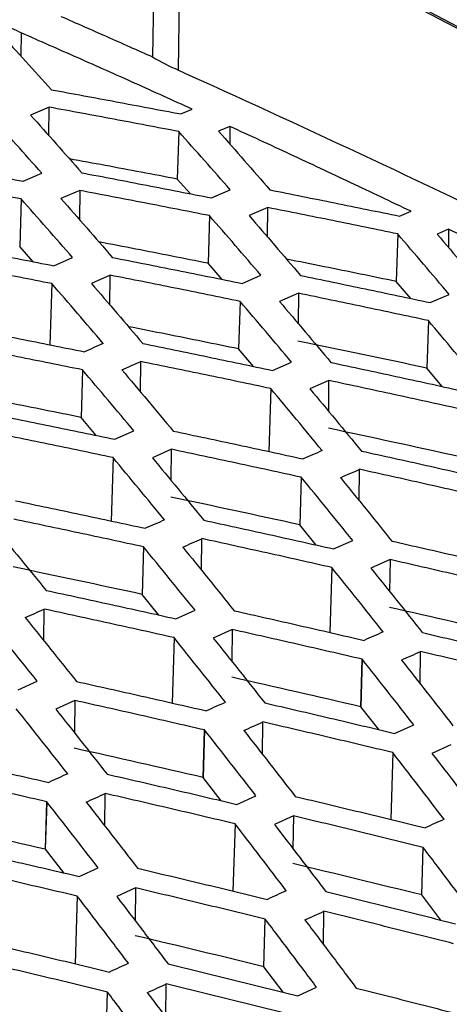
# Model space of a CAD drawing. Header units: millimetres. Extents: x -945 to 1227, y -951 to 1232.
# Tile 49 of 171: x 981 to 989, y -547 to -529. Entities that reach past the tile are written whole.
import ezdxf

# ---------------------------------------------------------------- set-up
doc = ezdxf.new("R2010")
doc.units = ezdxf.units.MM

msp = doc.modelspace()

# ---------------------------------------------------------------- linework, layer by layer
at = {"color": 7, "linetype": 'Continuous', "lineweight": 25}
for p, q in [((983.624, -525.744), (983.575, -529.268)), ((1011.707, -540.503), (983.624, -525.744)), ((984.057, -529.516), (984.106, -526.032)), ((984.106, -526.032), (1011.144, -540.242)), ((981.125, -528.819), (981.119, -529.251)), ((981.648, -530.205), (981.302, -530.352)), ((981.642, -530.735), (981.648, -530.205)), ((984.1, -530.33), (984.311, -530.241)), ((985.016, -530.563), (984.805, -530.652)), ((985.016, -530.563), (985.016, -530.893)), ((984.062, -530.657), (984.035, -531.543)), ((981.164, -531.583), (981.511, -531.433)), ((984.278, -531.818), (984.035, -531.543)), ((982.217, -531.755), (981.868, -531.905)), ((982.217, -531.755), (982.212, -532.299)), ((984.671, -531.894), (985.021, -531.745)), ((981.125, -531.912), (981.099, -532.799)), ((985.723, -532.074), (985.372, -532.223)), ((985.718, -532.626), (985.723, -532.074)), ((984.633, -532.224), (984.607, -533.111)), ((988.177, -532.234), (988.39, -532.144)), ((988.141, -532.565), (988.115, -533.451)), ((989.089, -532.479), (988.876, -532.57)), ((989.089, -532.479), (989.089, -532.821)), ((981.348, -533.083), (981.099, -532.799)), ((981.734, -533.157), (982.084, -533.006)), ((984.868, -533.412), (984.607, -533.111)), ((982.786, -533.334), (982.435, -533.486)), ((982.781, -533.89), (982.786, -533.334)), ((985.241, -533.487), (985.593, -533.335)), ((981.696, -533.49), (981.663, -534.633)), ((988.385, -533.769), (988.115, -533.451)), ((986.292, -533.671), (985.939, -533.822)), ((986.292, -533.671), (986.286, -534.235)), ((988.747, -533.844), (989.101, -533.694)), ((985.204, -533.821), (985.178, -534.706)), ((988.712, -534.179), (988.686, -535.065)), ((985.456, -535.034), (985.178, -534.706)), ((983.349, -535.509), (983.355, -534.942)), ((985.81, -535.107), (986.164, -534.954)), ((982.267, -535.096), (982.241, -535.982)), ((988.972, -535.408), (988.686, -535.065)), ((986.861, -535.296), (986.506, -535.45)), ((986.855, -535.872), (986.861, -535.296)), ((985.775, -535.445), (985.74, -536.619)), ((982.525, -536.319), (982.241, -535.982)), ((982.873, -536.39), (983.226, -536.235)), ((983.924, -536.577), (983.57, -536.733)), ((983.918, -537.156), (983.924, -536.577)), ((982.837, -536.731), (982.802, -537.913)), ((987.423, -537.536), (987.429, -536.95)), ((986.344, -537.098), (986.318, -537.983)), ((986.625, -538.361), (986.318, -537.983)), ((984.486, -538.83), (984.492, -538.241)), ((986.947, -538.432), (987.303, -538.275)), ((983.406, -538.394), (983.38, -539.279)), ((987.998, -538.632), (987.642, -538.789)), ((987.998, -538.632), (987.991, -539.228)), ((986.913, -538.779), (986.877, -539.99)), ((983.693, -539.666), (983.38, -539.279)), ((981.549, -540.145), (981.555, -539.553)), ((984.01, -539.735), (984.365, -539.576)), ((985.06, -539.934), (984.705, -540.093)), ((985.06, -539.934), (985.054, -540.532)), ((983.974, -540.085), (983.938, -541.304)), ((987.48, -540.488), (987.454, -541.373)), ((987.454, -541.374), (987.481, -540.488)), ((987.455, -541.374), (987.481, -540.488)), ((988.561, -540.948), (988.567, -540.344)), ((981.072, -541.058), (981.425, -540.898)), ((982.123, -541.256), (981.769, -541.417)), ((982.123, -541.256), (982.117, -541.856)), ((987.788, -541.799), (987.455, -541.374)), ((985.623, -542.262), (985.629, -541.656)), ((988.084, -541.868), (988.439, -541.71)), ((984.542, -541.804), (984.516, -542.69)), ((984.516, -542.691), (984.542, -541.805)), ((984.517, -542.691), (984.543, -541.805)), ((989.134, -542.083), (988.779, -542.242)), ((988.048, -542.226), (988.012, -543.473)), ((984.855, -543.123), (984.517, -542.691)), ((982.685, -543.596), (982.692, -542.988)), ((985.146, -543.191), (985.5, -543.031)), ((981.603, -543.142), (981.576, -544.027)), ((981.577, -544.028), (981.603, -543.142)), ((981.578, -544.028), (981.604, -543.142)), ((986.197, -543.405), (985.843, -543.566)), ((986.197, -543.405), (986.19, -544.018)), ((985.11, -543.553), (985.072, -544.807)), ((988.588, -544.878), (988.614, -543.992)), ((981.919, -544.468), (981.578, -544.028)), ((982.208, -544.534), (982.56, -544.372)), ((982.17, -544.9), (982.133, -546.161)), ((983.259, -544.748), (982.907, -544.91)), ((983.259, -544.748), (983.253, -545.362)), ((988.943, -545.347), (988.588, -544.878)), ((986.758, -545.802), (986.764, -545.183)), ((985.649, -546.215), (985.675, -545.329)), ((986.007, -546.691), (985.649, -546.215)), ((983.82, -547.156), (983.826, -546.536)), ((982.709, -547.573), (982.735, -546.687)), ((986.279, -546.758), (986.63, -546.597))]:
    msp.add_line(p, q, dxfattribs=at)
for points, knots in [([(984.288, -514.043), (983.142, -514.47), (975.813, -517.202), (962.263, -522.987), (949.869, -528.797), (943.672, -531.702)], [0, 0, 0, 0, 0.084742, 0.542299, 1, 1, 1, 1]), ([(981.868, -528.513), (982.152, -528.638), (982.721, -528.888), (983.29, -529.141), (983.575, -529.268)], [0, 0, 0, 0, 0.500017, 1, 1, 1, 1]), ([(980.736, -528.828), (980.894, -529.002), (981.212, -529.35), (981.53, -529.703), (981.689, -529.879)], [0, 0, 0, 0, 0.500461, 1, 1, 1, 1]), ([(984.311, -530.241), (983.957, -530.08), (983.249, -529.759), (982.187, -529.286), (981.479, -528.975), (981.125, -528.819)], [0, 0, 0, 0, 0.33309, 0.666421, 1, 1, 1, 1]), ([(984.057, -529.516), (986.311, -530.53), (988.565, -531.587), (993.075, -533.786), (995.331, -534.929), (1002.094, -538.483), (1006.597, -541.02), (1011.095, -543.725)], [0, 0, 0, 0, 0.25, 0.25, 0.5, 0.5, 1, 1, 1, 1]), ([(981.689, -529.879), (982.091, -529.953), (982.895, -530.101), (983.699, -530.254), (984.1, -530.33)], [0, 0, 0, 0, 0.500463, 1, 1, 1, 1]), ([(984.062, -530.657), (983.66, -530.581), (982.855, -530.428), (982.05, -530.279), (981.648, -530.205)], [0, 0, 0, 0, 0.499531, 1, 1, 1, 1]), ([(981.511, -531.433), (981.352, -531.254), (981.032, -530.895), (980.712, -530.54), (980.552, -530.363)], [0, 0, 0, 0, 0.499498, 1, 1, 1, 1]), ([(981.302, -530.352), (981.461, -530.53), (981.779, -530.886), (982.097, -531.246), (982.256, -531.426)], [0, 0, 0, 0, 0.50051, 1, 1, 1, 1]), ([(988.39, -532.144), (988.016, -531.966), (987.266, -531.609), (986.141, -531.082), (985.391, -530.736), (985.016, -530.563)], [0, 0, 0, 0, 0.3330982, 0.6664289, 1, 1, 1, 1]), ([(985.021, -531.745), (984.861, -531.563), (984.541, -531.198), (984.222, -530.837), (984.062, -530.657)], [0, 0, 0, 0, 0.499488, 1, 1, 1, 1]), ([(984.805, -530.652), (984.965, -530.833), (985.283, -531.195), (985.602, -531.561), (985.761, -531.744)], [0, 0, 0, 0, 0.500516, 1, 1, 1, 1]), ([(978.752, -531.136), (979.154, -531.21), (979.958, -531.356), (980.762, -531.507), (981.164, -531.583)], [0, 0, 0, 0, 0.500455, 1, 1, 1, 1]), ([(984.035, -531.543), (983.588, -531.458), (982.918, -531.331), (982.248, -531.208), (982.025, -531.167)], [0, 0, 0, 0, 0.667857, 1, 1, 1, 1]), ([(981.125, -531.912), (980.723, -531.837), (979.918, -531.686), (979.113, -531.539), (978.711, -531.466)], [0, 0, 0, 0, 0.499538, 1, 1, 1, 1]), ([(982.256, -531.426), (982.659, -531.503), (983.464, -531.657), (984.269, -531.815), (984.671, -531.894)], [0, 0, 0, 0, 0.500471, 1, 1, 1, 1]), ([(984.633, -532.224), (984.231, -532.145), (983.426, -531.987), (982.62, -531.833), (982.217, -531.755)], [0, 0, 0, 0, 0.499525, 1, 1, 1, 1]), ([(985.761, -531.744), (986.164, -531.825), (986.969, -531.986), (987.775, -532.151), (988.177, -532.234)], [0, 0, 0, 0, 0.500459, 1, 1, 1, 1]), ([(982.084, -533.006), (981.924, -532.822), (981.605, -532.456), (981.285, -532.094), (981.125, -531.912)], [0, 0, 0, 0, 0.499485, 1, 1, 1, 1]), ([(981.868, -531.905), (982.028, -532.087), (982.346, -532.45), (982.665, -532.818), (982.824, -533.002)], [0, 0, 0, 0, 0.50052, 1, 1, 1, 1]), ([(988.141, -532.565), (987.739, -532.482), (986.933, -532.316), (986.127, -532.155), (985.723, -532.074)], [0, 0, 0, 0, 0.499543, 1, 1, 1, 1]), ([(985.593, -533.335), (985.433, -533.149), (985.114, -532.777), (984.794, -532.409), (984.633, -532.224)], [0, 0, 0, 0, 0.499503, 1, 1, 1, 1]), ([(985.372, -532.223), (985.532, -532.408), (985.85, -532.777), (986.169, -533.151), (986.329, -533.338)], [0, 0, 0, 0, 0.500496, 1, 1, 1, 1]), ([(989.101, -533.694), (988.941, -533.504), (988.621, -533.126), (988.301, -532.752), (988.141, -532.565)], [0, 0, 0, 0, 0.499555, 1, 1, 1, 1]), ([(988.876, -532.57), (989.036, -532.757), (989.355, -533.132), (989.674, -533.512), (989.833, -533.701)], [0, 0, 0, 0, 0.5004382, 1, 1, 1, 1]), ([(992.467, -534.139), (992.092, -533.952), (991.342, -533.577), (990.216, -533.024), (989.465, -532.661), (989.089, -532.479)], [0, 0, 0, 0, 0.333139, 0.666469, 1, 1, 1, 1]), ([(979.319, -532.694), (979.722, -532.77), (980.527, -532.922), (981.332, -533.079), (981.734, -533.157)], [0, 0, 0, 0, 0.500467, 1, 1, 1, 1]), ([(984.607, -533.111), (984.159, -533.022), (983.482, -532.889), (982.804, -532.759), (982.574, -532.715)], [0, 0, 0, 0, 0.660958, 1, 1, 1, 1]), ([(974.232, -564.041), (975.317, -563.875), (977.507, -563.539), (980.822, -563.042), (984.195, -562.544), (987.579, -562.055), (990.117, -561.695), (991.65, -561.481), (992.206, -561.402), (993.022, -561.265), (994.212, -560.996), (995.423, -560.59), (996.16, -560.274), (996.49, -560.114), (996.7, -560.012), (997.051, -559.841), (997.561, -559.593), (998.191, -559.288), (998.821, -558.983), (1000.92, -557.97), (1007.849, -554.666), (1015.914, -550.974), (1023.642, -547.578), (1027.673, -545.837), (1031.704, -544.128), (1035.735, -542.449), (1039.764, -540.803), (1043.793, -539.187), (1047.821, -537.603), (1051.847, -536.051), (1055.872, -534.528), (1058.554, -533.54), (1059.895, -533.046)], [0, 0, 0, 0, 0.030446, 0.061437, 0.092974, 0.125056, 0.156321, 0.164137, 0.168038, 0.171917, 0.187328, 0.202868, 0.210653, 0.213204, 0.215118, 0.218468, 0.226284, 0.2341, 0.241916, 0.249732, 0.312266, 0.499829, 0.549846, 0.599863, 0.64988, 0.699897, 0.749914, 0.799931, 0.849949, 0.899966, 0.949983, 1, 1, 1, 1]), ([(981.696, -533.49), (981.294, -533.412), (980.489, -533.255), (979.683, -533.102), (979.28, -533.026)], [0, 0, 0, 0, 0.499529, 1, 1, 1, 1]), ([(982.824, -533.002), (983.227, -533.082), (984.033, -533.241), (984.838, -533.405), (985.241, -533.487)], [0, 0, 0, 0, 0.500452, 1, 1, 1, 1]), ([(988.115, -533.451), (987.667, -533.358), (986.985, -533.218), (986.302, -533.081), (986.068, -533.034)], [0, 0, 0, 0, 0.656949, 1, 1, 1, 1]), ([(985.204, -533.821), (984.802, -533.738), (983.996, -533.574), (983.19, -533.414), (982.786, -533.334)], [0, 0, 0, 0, 0.49955, 1, 1, 1, 1]), ([(986.329, -533.338), (986.732, -533.421), (987.538, -533.588), (988.344, -533.759), (988.747, -533.844)], [0, 0, 0, 0, 0.500406, 1, 1, 1, 1]), ([(982.656, -534.606), (982.496, -534.419), (982.176, -534.045), (981.857, -533.675), (981.696, -533.49)], [0, 0, 0, 0, 0.499504, 1, 1, 1, 1]), ([(982.435, -533.486), (982.595, -533.672), (982.914, -534.043), (983.232, -534.418), (983.392, -534.605)], [0, 0, 0, 0, 0.500497, 1, 1, 1, 1]), ([(988.712, -534.179), (988.309, -534.093), (987.502, -533.922), (986.696, -533.754), (986.292, -533.671)], [0, 0, 0, 0, 0.499601, 1, 1, 1, 1]), ([(986.164, -534.954), (986.004, -534.764), (985.685, -534.384), (985.365, -534.008), (985.204, -533.821)], [0, 0, 0, 0, 0.499551, 1, 1, 1, 1]), ([(985.939, -533.822), (986.099, -534.011), (986.418, -534.387), (986.737, -534.769), (986.896, -534.959)], [0, 0, 0, 0, 0.500442, 1, 1, 1, 1]), ([(979.887, -534.28), (980.29, -534.359), (981.096, -534.516), (981.901, -534.679), (982.304, -534.76)], [0, 0, 0, 0, 0.500449, 1, 1, 1, 1]), ([(989.671, -535.33), (989.512, -535.137), (989.192, -534.751), (988.872, -534.37), (988.712, -534.179)], [0, 0, 0, 0, 0.499632, 1, 1, 1, 1]), ([(985.178, -534.706), (984.73, -534.615), (984.045, -534.476), (983.361, -534.34), (983.125, -534.293)], [0, 0, 0, 0, 0.654725, 1, 1, 1, 1]), ([(982.267, -535.096), (981.864, -535.015), (981.058, -534.852), (980.253, -534.694), (979.849, -534.615)], [0, 0, 0, 0, 0.499551, 1, 1, 1, 1]), ([(983.392, -534.605), (983.795, -534.688), (984.601, -534.853), (985.407, -535.023), (985.81, -535.107)], [0, 0, 0, 0, 0.500402, 1, 1, 1, 1]), ([(985.775, -535.445), (985.372, -535.36), (984.565, -535.19), (983.759, -535.024), (983.355, -534.942)], [0, 0, 0, 0, 0.499605, 1, 1, 1, 1]), ([(986.896, -534.959), (987.3, -535.045), (988.106, -535.217), (988.913, -535.394), (989.316, -535.483)], [0, 0, 0, 0, 0.500325, 1, 1, 1, 1]), ([(983.226, -536.235), (983.067, -536.044), (982.747, -535.662), (982.427, -535.285), (982.267, -535.096)], [0, 0, 0, 0, 0.499553, 1, 1, 1, 1]), ([(983.002, -535.096), (983.162, -535.285), (983.481, -535.663), (983.8, -536.046), (983.96, -536.237)], [0, 0, 0, 0, 0.500441, 1, 1, 1, 1]), ([(989.281, -535.822), (988.878, -535.733), (988.071, -535.555), (987.265, -535.383), (986.861, -535.296)], [0, 0, 0, 0, 0.499687, 1, 1, 1, 1]), ([(986.734, -536.601), (986.574, -536.407), (986.255, -536.019), (985.935, -535.636), (985.775, -535.445)], [0, 0, 0, 0, 0.4996317, 1, 1, 1, 1]), ([(986.506, -535.45), (986.666, -535.642), (986.985, -536.026), (987.305, -536.414), (987.464, -536.609)], [0, 0, 0, 0, 0.500358, 1, 1, 1, 1]), ([(982.241, -535.982), (981.793, -535.892), (981.106, -535.753), (980.42, -535.619), (980.181, -535.572)], [0, 0, 0, 0, 0.652784, 1, 1, 1, 1]), ([(980.455, -535.894), (980.858, -535.975), (981.664, -536.139), (982.47, -536.306), (982.873, -536.39)], [0, 0, 0, 0, 0.500403, 1, 1, 1, 1]), ([(982.837, -536.731), (982.434, -536.647), (981.628, -536.478), (980.822, -536.315), (980.418, -536.233)], [0, 0, 0, 0, 0.499603, 1, 1, 1, 1]), ([(983.96, -536.237), (984.363, -536.322), (985.17, -536.493), (985.976, -536.668), (986.379, -536.756)], [0, 0, 0, 0, 0.5003225, 1, 1, 1, 1]), ([(986.344, -537.098), (985.941, -537.01), (985.134, -536.834), (984.328, -536.663), (983.924, -536.577)], [0, 0, 0, 0, 0.499688, 1, 1, 1, 1]), ([(987.464, -536.609), (987.868, -536.697), (988.675, -536.875), (989.481, -537.058), (989.885, -537.149)], [0, 0, 0, 0, 0.500215, 1, 1, 1, 1]), ([(983.796, -537.892), (983.636, -537.697), (983.317, -537.308), (982.997, -536.923), (982.837, -536.731)], [0, 0, 0, 0, 0.499636, 1, 1, 1, 1]), ([(983.57, -536.733), (983.73, -536.926), (984.049, -537.312), (984.368, -537.702), (984.527, -537.897)], [0, 0, 0, 0, 0.500355, 1, 1, 1, 1]), ([(989.85, -537.492), (989.447, -537.401), (988.64, -537.218), (987.833, -537.039), (987.429, -536.95)], [0, 0, 0, 0, 0.499801, 1, 1, 1, 1]), ([(987.303, -538.275), (987.143, -538.078), (986.824, -537.683), (986.504, -537.293), (986.344, -537.098)], [0, 0, 0, 0, 0.499741, 1, 1, 1, 1]), ([(987.074, -537.105), (987.234, -537.301), (987.553, -537.692), (987.873, -538.088), (988.032, -538.286)], [0, 0, 0, 0, 0.500244, 1, 1, 1, 1]), ([(981.023, -537.535), (981.426, -537.62), (982.232, -537.789), (983.039, -537.962), (983.442, -538.049)], [0, 0, 0, 0, 0.500326, 1, 1, 1, 1]), ([(983.406, -538.394), (983.003, -538.307), (982.197, -538.133), (981.39, -537.964), (980.987, -537.879)], [0, 0, 0, 0, 0.499683, 1, 1, 1, 1]), ([(984.527, -537.897), (984.931, -537.985), (985.738, -538.161), (986.544, -538.342), (986.947, -538.432)], [0, 0, 0, 0, 0.500217, 1, 1, 1, 1]), ([(980.633, -538.037), (980.793, -538.23), (981.112, -538.617), (981.431, -539.009), (981.591, -539.205)], [0, 0, 0, 0, 0.500346, 1, 1, 1, 1]), ([(986.913, -538.779), (986.509, -538.688), (985.703, -538.506), (984.896, -538.33), (984.492, -538.241)], [0, 0, 0, 0, 0.499799, 1, 1, 1, 1]), ([(988.032, -538.286), (988.436, -538.378), (989.243, -538.561), (990.049, -538.749), (990.453, -538.843)], [0, 0, 0, 0, 0.500077, 1, 1, 1, 1]), ([(984.365, -539.576), (984.205, -539.378), (983.886, -538.982), (983.566, -538.59), (983.406, -538.394)], [0, 0, 0, 0, 0.499747, 1, 1, 1, 1]), ([(984.137, -538.399), (984.297, -538.595), (984.617, -538.988), (984.936, -539.386), (985.095, -539.584)], [0, 0, 0, 0, 0.500238, 1, 1, 1, 1]), ([(990.419, -539.192), (990.014, -539.097), (989.207, -538.908), (988.4, -538.724), (987.998, -538.632)], [0, 0, 0, 0, 0.501266, 1, 1, 1, 1]), ([(987.871, -539.978), (987.711, -539.777), (987.392, -539.375), (987.072, -538.977), (986.913, -538.779)], [0, 0, 0, 0, 0.499881, 1, 1, 1, 1]), ([(987.642, -538.789), (987.801, -538.988), (988.121, -539.386), (988.44, -539.79), (988.6, -539.992)], [0, 0, 0, 0, 0.4986818, 1, 1, 1, 1]), ([(981.591, -539.205), (981.994, -539.292), (982.8, -539.466), (983.607, -539.645), (984.01, -539.735)], [0, 0, 0, 0, 0.500223, 1, 1, 1, 1]), ([(983.974, -540.085), (983.571, -539.995), (982.765, -539.816), (981.958, -539.641), (981.555, -539.553)], [0, 0, 0, 0, 0.499792, 1, 1, 1, 1]), ([(985.095, -539.584), (985.499, -539.675), (986.305, -539.856), (987.112, -540.043), (987.515, -540.136)], [0, 0, 0, 0, 0.500082, 1, 1, 1, 1]), ([(981.425, -540.898), (981.266, -540.699), (980.947, -540.301), (980.627, -539.907), (980.468, -539.711)], [0, 0, 0, 0, 0.4997582, 1, 1, 1, 1]), ([(981.201, -539.713), (981.361, -539.91), (981.68, -540.304), (981.999, -540.703), (982.159, -540.902)], [0, 0, 0, 0, 0.500227, 1, 1, 1, 1]), ([(987.481, -540.488), (987.077, -540.394), (986.27, -540.207), (985.463, -540.025), (985.06, -539.934)], [0, 0, 0, 0, 0.501269, 1, 1, 1, 1]), ([(984.932, -541.289), (984.773, -541.087), (984.453, -540.684), (984.134, -540.285), (983.974, -540.085)], [0, 0, 0, 0, 0.49989, 1, 1, 1, 1]), ([(984.705, -540.093), (984.865, -540.292), (985.184, -540.692), (985.504, -541.097), (985.664, -541.3)], [0, 0, 0, 0, 0.498623, 1, 1, 1, 1]), ([(988.601, -539.992), (989.005, -540.086), (989.812, -540.275), (990.619, -540.469), (991.022, -540.565)], [0, 0, 0, 0, 0.501318, 1, 1, 1, 1]), ([(988.439, -541.71), (988.28, -541.505), (987.961, -541.096), (987.641, -540.691), (987.481, -540.488)], [0, 0, 0, 0, 0.498731, 1, 1, 1, 1]), ([(988.211, -540.502), (988.371, -540.704), (988.69, -541.11), (989.01, -541.52), (989.17, -541.725)], [0, 0, 0, 0, 0.499918, 1, 1, 1, 1]), ([(990.987, -540.92), (990.583, -540.822), (989.777, -540.628), (988.97, -540.439), (988.567, -540.344)], [0, 0, 0, 0, 0.500119, 1, 1, 1, 1]), ([(982.159, -540.902), (982.562, -540.992), (983.368, -541.172), (984.174, -541.357), (984.577, -541.449)], [0, 0, 0, 0, 0.500091, 1, 1, 1, 1]), ([(986.231, -557.946), (986.891, -557.621), (988.212, -556.97), (990.192, -556.005), (992.173, -555.049), (994.154, -554.101), (996.135, -553.163), (998.115, -552.234), (1000.096, -551.314), (1002.077, -550.403), (1004.058, -549.501), (1006.039, -548.609), (1008.019, -547.725), (1010, -546.85), (1011.981, -545.985), (1013.962, -545.128), (1015.943, -544.281), (1017.924, -543.443), (1019.905, -542.614), (1021.886, -541.793), (1023.207, -541.254), (1023.867, -540.984)], [0, 0, 0, 0, 0.05265, 0.105293, 0.15793, 0.210563, 0.263191, 0.315817, 0.368439, 0.42106, 0.47368, 0.5263, 0.578921, 0.631543, 0.684167, 0.736794, 0.789424, 0.842059, 0.8947, 0.947347, 1, 1, 1, 1]), ([(981.993, -542.621), (981.833, -542.418), (981.514, -542.013), (981.195, -541.612), (981.035, -541.412)], [0, 0, 0, 0, 0.499903, 1, 1, 1, 1]), ([(981.769, -541.417), (981.928, -541.617), (982.248, -542.018), (982.567, -542.425), (982.727, -542.628)], [0, 0, 0, 0, 0.498566, 1, 1, 1, 1]), ([(984.542, -541.805), (984.138, -541.712), (983.332, -541.527), (982.525, -541.346), (982.123, -541.256)], [0, 0, 0, 0, 0.5012607, 1, 1, 1, 1]), ([(985.664, -541.3), (986.068, -541.394), (986.875, -541.581), (987.682, -541.773), (988.084, -541.868)], [0, 0, 0, 0, 0.501378, 1, 1, 1, 1]), ([(988.048, -542.226), (987.645, -542.13), (986.839, -541.937), (986.032, -541.75), (985.629, -541.656)], [0, 0, 0, 0, 0.50011, 1, 1, 1, 1]), ([(985.5, -543.031), (985.341, -542.826), (985.022, -542.415), (984.703, -542.008), (984.543, -541.805)], [0, 0, 0, 0, 0.498739, 1, 1, 1, 1]), ([(985.275, -541.815), (985.434, -542.019), (985.754, -542.426), (986.073, -542.838), (986.233, -543.043)], [0, 0, 0, 0, 0.499909, 1, 1, 1, 1]), ([(979.222, -542.241), (979.625, -542.33), (980.431, -542.508), (981.236, -542.691), (981.639, -542.782)], [0, 0, 0, 0, 0.500106, 1, 1, 1, 1]), ([(989.005, -543.468), (988.845, -543.26), (988.527, -542.844), (988.208, -542.432), (988.048, -542.226)], [0, 0, 0, 0, 0.500208, 1, 1, 1, 1]), ([(988.779, -542.242), (988.939, -542.448), (989.258, -542.86), (989.578, -543.278), (989.738, -543.486)], [0, 0, 0, 0, 0.499777, 1, 1, 1, 1]), ([(981.603, -543.142), (981.199, -543.05), (980.393, -542.866), (979.587, -542.688), (979.185, -542.599)], [0, 0, 0, 0, 0.501238, 1, 1, 1, 1]), ([(982.727, -542.628), (983.131, -542.721), (983.938, -542.907), (984.744, -543.097), (985.146, -543.191)], [0, 0, 0, 0, 0.501434, 1, 1, 1, 1]), ([(985.11, -543.553), (984.707, -543.458), (983.901, -543.267), (983.095, -543.081), (982.692, -542.988)], [0, 0, 0, 0, 0.500097, 1, 1, 1, 1]), ([(986.233, -543.043), (986.636, -543.14), (987.442, -543.332), (988.248, -543.529), (988.651, -543.628)], [0, 0, 0, 0, 0.499773, 1, 1, 1, 1]), ([(982.56, -544.372), (982.401, -544.166), (982.082, -543.754), (981.763, -543.346), (981.603, -543.142)], [0, 0, 0, 0, 0.498762, 1, 1, 1, 1]), ([(982.339, -543.149), (982.498, -543.354), (982.817, -543.762), (983.136, -544.175), (983.296, -544.382)], [0, 0, 0, 0, 0.499894, 1, 1, 1, 1]), ([(988.614, -543.992), (988.211, -543.893), (987.405, -543.695), (986.6, -543.502), (986.197, -543.405)], [0, 0, 0, 0, 0.500242, 1, 1, 1, 1]), ([(986.065, -544.8), (985.906, -544.591), (985.587, -544.173), (985.269, -543.76), (985.11, -543.553)], [0, 0, 0, 0, 0.500221, 1, 1, 1, 1]), ([(985.843, -543.566), (986.003, -543.772), (986.322, -544.187), (986.641, -544.605), (986.801, -544.815)], [0, 0, 0, 0, 0.499765, 1, 1, 1, 1]), ([(979.79, -543.977), (980.194, -544.069), (981, -544.252), (981.806, -544.44), (982.208, -544.534)], [0, 0, 0, 0, 0.501483, 1, 1, 1, 1]), ([(989.569, -545.255), (989.41, -545.043), (989.092, -544.62), (988.773, -544.201), (988.614, -543.992)], [0, 0, 0, 0, 0.500326, 1, 1, 1, 1]), ([(982.17, -544.9), (981.767, -544.806), (980.962, -544.617), (980.157, -544.433), (979.754, -544.341)], [0, 0, 0, 0, 0.500078, 1, 1, 1, 1]), ([(983.296, -544.382), (983.699, -544.477), (984.504, -544.668), (985.31, -544.863), (985.713, -544.961)], [0, 0, 0, 0, 0.499788, 1, 1, 1, 1]), ([(983.125, -546.151), (982.966, -545.941), (982.648, -545.522), (982.329, -545.108), (982.17, -544.9)], [0, 0, 0, 0, 0.500239, 1, 1, 1, 1]), ([(982.907, -544.91), (983.067, -545.117), (983.386, -545.533), (983.704, -545.953), (983.864, -546.163)], [0, 0, 0, 0, 0.499747, 1, 1, 1, 1]), ([(985.675, -545.329), (985.272, -545.231), (984.467, -545.035), (983.662, -544.843), (983.259, -544.748)], [0, 0, 0, 0, 0.500226, 1, 1, 1, 1]), ([(986.801, -544.815), (987.203, -544.913), (988.009, -545.111), (988.814, -545.314), (989.217, -545.415)], [0, 0, 0, 0, 0.499667, 1, 1, 1, 1]), ([(989.18, -545.786), (988.777, -545.684), (987.972, -545.481), (987.166, -545.282), (986.764, -545.183)], [0, 0, 0, 0, 0.50034, 1, 1, 1, 1]), ([(986.63, -546.597), (986.47, -546.384), (986.152, -545.959), (985.834, -545.539), (985.675, -545.329)], [0, 0, 0, 0, 0.500342, 1, 1, 1, 1]), ([(986.412, -545.344), (986.571, -545.554), (986.89, -545.975), (987.209, -546.401), (987.369, -546.614)], [0, 0, 0, 0, 0.49965, 1, 1, 1, 1]), ([(980.359, -545.74), (980.762, -545.835), (981.567, -546.023), (982.371, -546.217), (982.774, -546.314)], [0, 0, 0, 0, 0.499808, 1, 1, 1, 1]), ([(982.735, -546.687), (982.333, -546.589), (981.528, -546.395), (980.723, -546.205), (980.321, -546.111)], [0, 0, 0, 0, 0.500206, 1, 1, 1, 1]), ([(983.864, -546.163), (984.266, -546.261), (985.071, -546.457), (985.876, -546.657), (986.279, -546.758)], [0, 0, 0, 0, 0.499686, 1, 1, 1, 1]), ([(986.24, -547.133), (985.838, -547.033), (985.033, -546.831), (984.228, -546.634), (983.826, -546.536)], [0, 0, 0, 0, 0.500321, 1, 1, 1, 1]), ([(983.689, -547.958), (983.53, -547.745), (983.212, -547.319), (982.894, -546.897), (982.735, -546.687)], [0, 0, 0, 0, 0.500362, 1, 1, 1, 1]), ([(983.476, -546.698), (983.635, -546.909), (983.954, -547.332), (984.273, -547.759), (984.432, -547.972)], [0, 0, 0, 0, 0.49963, 1, 1, 1, 1]), ([(987.369, -546.614), (987.771, -546.715), (988.576, -546.918), (989.38, -547.126), (989.783, -547.23)], [0, 0, 0, 0, 0.4995928, 1, 1, 1, 1])]:
    msp.add_open_spline(points, degree=3, knots=knots, dxfattribs=at)
for points in [[(981.125, -528.819), (981.066, -528.792), (981.008, -528.765), (980.952, -528.736)], [(983.575, -529.268), (983.722, -529.355), (983.885, -529.437), (984.057, -529.516)], [(982.656, -534.606), (982.538, -534.658), (982.421, -534.709), (982.304, -534.76)], [(988.686, -535.065), (987.885, -534.894), (987.084, -534.725), (986.283, -534.56)], [(983.002, -535.096), (983.12, -535.044), (983.238, -534.993), (983.355, -534.942)], [(989.255, -536.707), (988.454, -536.53), (987.653, -536.356), (986.852, -536.185)], [(986.734, -536.601), (986.616, -536.653), (986.497, -536.704), (986.379, -536.756)], [(987.074, -537.106), (987.193, -537.054), (987.311, -537.002), (987.43, -536.95)], [(986.318, -537.983), (985.517, -537.808), (984.716, -537.636), (983.915, -537.466)], [(983.796, -537.892), (983.678, -537.944), (983.56, -537.997), (983.442, -538.049)], [(984.137, -538.399), (984.256, -538.347), (984.374, -538.294), (984.492, -538.242)], [(983.38, -539.279), (982.579, -539.106), (981.778, -538.936), (980.977, -538.768)], [(981.201, -539.713), (981.319, -539.66), (981.437, -539.607), (981.555, -539.553)], [(990.392, -540.077), (989.591, -539.889), (988.79, -539.704), (987.988, -539.522)], [(987.871, -539.978), (987.752, -540.031), (987.634, -540.084), (987.515, -540.136)], [(988.211, -540.502), (988.33, -540.449), (988.448, -540.397), (988.567, -540.344)], [(987.454, -541.373), (986.653, -541.187), (985.852, -541.004), (985.051, -540.823)], [(984.932, -541.29), (984.814, -541.343), (984.696, -541.396), (984.577, -541.449)], [(987.454, -541.373), (987.454, -541.373), (987.454, -541.374), (987.454, -541.374)], [(987.455, -541.374), (987.455, -541.374), (987.455, -541.374), (987.454, -541.374)], [(985.275, -541.816), (985.393, -541.762), (985.511, -541.709), (985.629, -541.656)], [(984.516, -542.69), (983.715, -542.506), (982.914, -542.324), (982.114, -542.145)], [(981.993, -542.621), (981.875, -542.675), (981.757, -542.728), (981.639, -542.782)], [(984.516, -542.69), (984.516, -542.69), (984.516, -542.69), (984.516, -542.691)], [(984.517, -542.691), (984.516, -542.691), (984.516, -542.691), (984.516, -542.691)], [(982.339, -543.15), (982.456, -543.096), (982.574, -543.042), (982.692, -542.988)], [(981.576, -544.027), (980.776, -543.845), (979.976, -543.665), (979.176, -543.488)], [(989.005, -543.469), (988.887, -543.522), (988.769, -543.575), (988.651, -543.628)], [(981.576, -544.027), (981.576, -544.028), (981.577, -544.028), (981.577, -544.028)], [(981.578, -544.028), (981.577, -544.028), (981.577, -544.028), (981.577, -544.028)], [(988.588, -544.878), (987.788, -544.681), (986.988, -544.486), (986.188, -544.295)], [(986.065, -544.8), (985.948, -544.854), (985.83, -544.907), (985.713, -544.961)], [(986.412, -545.344), (986.529, -545.291), (986.647, -545.237), (986.764, -545.183)], [(985.649, -546.215), (984.849, -546.02), (984.05, -545.827), (983.25, -545.638)], [(983.125, -546.151), (983.008, -546.206), (982.891, -546.26), (982.774, -546.314)], [(983.476, -546.699), (983.593, -546.644), (983.709, -546.59), (983.826, -546.536)]]:
    msp.add_open_spline(points, degree=3, dxfattribs=at)

doc.saveas('drawing.dxf')
